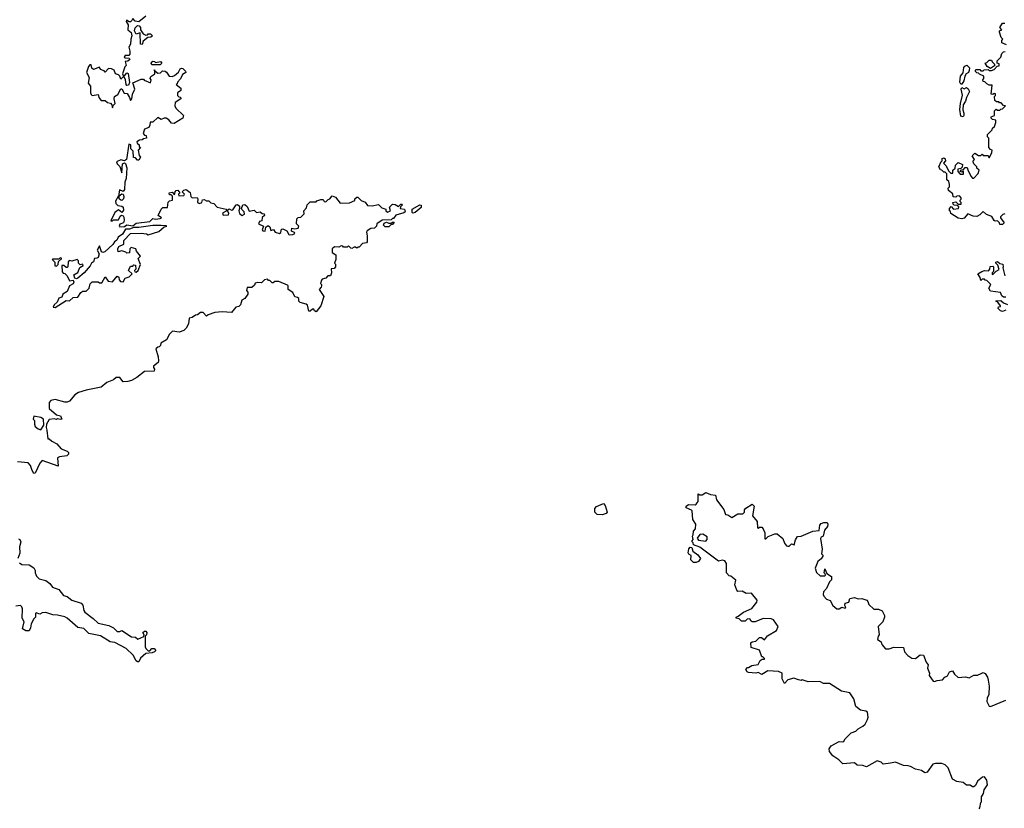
# Model space of a CAD drawing. Extents: x 2494118 to 2687960, y 757339 to 915227.
# Tile 73 of 256: x 2561386 to 2569651, y 866549 to 873169. Entities that reach past the tile are written whole.
import ezdxf

# ---------------------------------------------------------------- set-up
doc = ezdxf.new("R2010")
doc.units = 0

msp = doc.modelspace()

# ---------------------------------------------------------------- linework, layer by layer
at = {"layer": '0CON20XD'}
for points in [[(2562445, 873200), (2562387.5, 873152.5), (2562355, 873157.5), (2562335, 873180), (2562328, 873162), (2562315, 873152.5), (2562305, 873152.5), (2562283.9, 873166.1), (2562280, 873155), (2562297.5, 873125), (2562293.3, 873085), (2562321.4, 873061.4), (2562327.5, 873035), (2562318.8, 873005), (2562316.7, 872965), (2562301.2, 872938.8), (2562310.6, 872905), (2562309.5, 872880.5), (2562301.7, 872868.3), (2562272.3, 872867.7), (2562263.3, 872855), (2562268.3, 872848.3), (2562305, 872847.5), (2562310, 872835), (2562295, 872820), (2562273, 872817), (2562280, 872785), (2562267.5, 872772.5), (2562250, 872715), (2562255, 872700), (2562265, 872697.5), (2562285, 872723.3), (2562296.5, 872716.5), (2562307.3, 872642.7), (2562300.3, 872619.7), (2562285, 872618.1), (2562278.9, 872625), (2562274.3, 872664.3), (2562265, 872683.3), (2562255, 872690), (2562235, 872670), (2562226.4, 872696.4), (2562215, 872707.5), (2562190, 872715), (2562180, 872745), (2562157, 872757)], [(2562415, 872960), (2562400, 872965), (2562398.3, 873058.3), (2562365, 873047.5), (2562350, 873075), (2562355, 873100), (2562375, 873120), (2562388.3, 873118.3), (2562400, 873105), (2562400, 873085), (2562421.7, 873051.7), (2562445, 873040), (2562458.3, 873041.7), (2562465, 873050), (2562485, 873050), (2562500, 873035), (2562487, 873023), (2562461.7, 873018.3), (2562421.7, 872988.3), (2562415, 872960)], [(2569668.3, 872958.3), (2569630, 872975), (2569630, 872995), (2569640, 873005), (2569625, 873020), (2569610, 873065), (2569610, 873075), (2569630, 873085), (2569612.5, 873105), (2569635, 873140), (2569655, 873140)], [(2569655, 871540), (2569640, 871535), (2569620, 871515), (2569620, 871505), (2569650, 871465), (2569635, 871450), (2569615, 871450), (2569610, 871465), (2569595, 871480), (2569575, 871477.5), (2569565, 871482.5), (2569546.4, 871516.4), (2569503, 871533), (2569475, 871560), (2569445, 871530), (2569421.7, 871518.3), (2569390.7, 871520.7), (2569345, 871540), (2569315, 871502.5), (2569295, 871497.5), (2569263, 871503), (2569201.7, 871541.7), (2569198.3, 871558.3), (2569190, 871565), (2569190, 871585), (2569205, 871600), (2569225, 871580), (2569266.4, 871583.6), (2569268.3, 871598.3), (2569255, 871610), (2569231.7, 871611.7), (2569221.7, 871621.7), (2569220, 871635), (2569245, 871640), (2569265, 871620), (2569288.3, 871621.7), (2569290, 871635), (2569281.7, 871641.7), (2569280, 871655), (2569288.3, 871661.7), (2569290, 871675), (2569275, 871690), (2569253, 871687), (2569245, 871680), (2569221.7, 871681.7), (2569218.3, 871708.3), (2569182.5, 871735), (2569180, 871755), (2569190, 871765), (2569192.5, 871785), (2569185, 871810), (2569170, 871825), (2569170, 871875), (2569155, 871890), (2569145, 871890), (2569127, 871907), (2569115, 871910), (2569102.5, 871935), (2569121.7, 871978.3), (2569130, 871985), (2569130, 872005), (2569145, 872010), (2569155, 872000), (2569157.5, 871985), (2569140, 871965), (2569163, 871943), (2569181.7, 871901.7), (2569201.7, 871881.7), (2569218.3, 871881.7), (2569220, 871905), (2569238.3, 871921.7), (2569241.7, 871948.3), (2569265, 871970), (2569300, 871955), (2569298.3, 871931.7), (2569285, 871920), (2569260, 871915), (2569260, 871895), (2569281.7, 871871.7), (2569308.3, 871871.7), (2569308.3, 871898.3), (2569295, 871890), (2569280, 871895), (2569291.7, 871908.3), (2569308.3, 871911.7), (2569321.7, 871928.3), (2569338.3, 871928.3), (2569345, 871910), (2569370, 871855), (2569385, 871840), (2569395, 871840), (2569431.7, 871878.3), (2569440, 871905), (2569421.7, 871921.7), (2569420, 871935), (2569395, 871960), (2569390, 871975), (2569390, 871985), (2569400, 871995), (2569382.5, 872025), (2569405, 872050), (2569435, 872030), (2569455, 872030), (2569465, 872040), (2569475, 872030), (2569515, 872030), (2569521.7, 872011.7), (2569528.3, 872011.7), (2569547.5, 872055), (2569550, 872075), (2569535, 872080), (2569520, 872095), (2569520, 872175), (2569510, 872185), (2569510, 872205), (2569550, 872245), (2569551.7, 872258.3), (2569568.3, 872271.7), (2569580, 872305), (2569580, 872325), (2569551.7, 872331.7), (2569541.7, 872341.7), (2569540, 872355), (2569570, 872365), (2569570, 872405), (2569581.7, 872418.3), (2569595, 872410), (2569615, 872410), (2569621.7, 872418.3), (2569635, 872420), (2569660, 872445), (2569645, 872450), (2569625, 872470), (2569611.7, 872471.7), (2569605, 872480), (2569585, 872480), (2569571.7, 872491.7), (2569570, 872525), (2569577, 872533), (2569577, 872547), (2569565, 872550), (2569555, 872540), (2569540, 872545), (2569548.3, 872618.3), (2569525, 872620), (2569505, 872630), (2569488.3, 872648.3), (2569475, 872650), (2569470, 872665), (2569480, 872675), (2569480, 872695), (2569441.7, 872711.7), (2569435, 872720), (2569421.7, 872721.7), (2569410, 872735), (2569410, 872745), (2569415, 872750), (2569445, 872750), (2569455, 872740), (2569475, 872740), (2569483, 872747), (2569515, 872750), (2569523, 872743), (2569545, 872742.5), (2569565, 872750), (2569591.7, 872778.3), (2569608.3, 872781.7), (2569608.3, 872798.3), (2569590, 872805), (2569590, 872825), (2569622.5, 872855), (2569630, 872885), (2569645, 872900), (2569658.3, 872901.7)], [(2562157, 872757), (2562131.7, 872758.3), (2562105, 872730), (2562095, 872740), (2562065, 872750), (2562055, 872770), (2562005, 872750), (2561993, 872763), (2561985, 872790), (2561975, 872790), (2561962.5, 872775), (2561947.5, 872725), (2561970, 872685), (2561960, 872635), (2561981.7, 872611.7), (2561980, 872555), (2561985, 872540), (2561995, 872532.5), (2562045, 872540), (2562050, 872515), (2562070.7, 872490.7), (2562105, 872490), (2562123, 872473), (2562148.3, 872468.3), (2562160, 872455), (2562165, 872430), (2562171.7, 872448.3), (2562187.5, 872465), (2562180, 872505), (2562182.5, 872525), (2562209.3, 872540.7), (2562235, 872590), (2562245, 872590), (2562263.6, 872553.6), (2562288.6, 872548.6), (2562307.1, 872517.1), (2562315, 872490), (2562328.8, 872505), (2562333.8, 872545), (2562352.5, 872585), (2562335, 872640), (2562405, 872670), (2562425, 872670), (2562431.7, 872661.7), (2562485, 872640), (2562490, 872665), (2562482.5, 872675), (2562488.3, 872691.7), (2562520, 872715), (2562520, 872740), (2562511.7, 872748.3), (2562518.3, 872748.3), (2562520, 872740), (2562545, 872720), (2562568.3, 872721.7), (2562585, 872740), (2562607, 872737), (2562619.3, 872729.3), (2562640, 872695), (2562665, 872692.5), (2562685, 872700), (2562720, 872730), (2562733.6, 872756.4), (2562745, 872762.5), (2562755, 872760), (2562778.3, 872738.3), (2562780, 872725), (2562751.7, 872708.3), (2562737, 872673), (2562710, 872645), (2562708.3, 872631.7), (2562700, 872625), (2562740, 872595), (2562740, 872575), (2562710, 872555), (2562711.7, 872531.7), (2562721.7, 872521.7), (2562735, 872520), (2562740, 872505), (2562690, 872475), (2562687.5, 872445), (2562697, 872427), (2562762.5, 872365), (2562756.7, 872343.3), (2562681.7, 872298.3), (2562660, 872300), (2562639.3, 872329.3), (2562615, 872342.5), (2562598.3, 872341.7), (2562575, 872330), (2562545, 872347.5), (2562505, 872310), (2562481.7, 872308.3), (2562480, 872285), (2562470, 872265), (2562435, 872250), (2562422.5, 872215), (2562435, 872200), (2562448.3, 872198.3), (2562450, 872175), (2562425, 872170), (2562415, 872160), (2562393, 872157), (2562370, 872145), (2562371.7, 872131.7), (2562388.3, 872118.3), (2562390, 872105), (2562400, 872095), (2562380, 872075), (2562388.3, 872028.3), (2562400, 872015), (2562385, 871990), (2562375, 871990), (2562358.3, 872008.3), (2562341.7, 872011.7), (2562340, 872065), (2562320, 872085), (2562318.3, 872118.3), (2562302.5, 872125), (2562283.1, 871996.9), (2562265, 871985.6), (2562235, 871992.5), (2562200, 871975), (2562205, 871960), (2562227, 871937), (2562243, 871883), (2562250.3, 871959.7), (2562265, 871966.7), (2562275, 871961.4), (2562284.7, 871925), (2562280.4, 871835), (2562270, 871805), (2562267.2, 871742.8), (2562255, 871728), (2562225, 871740), (2562217.5, 871705), (2562220, 871690), (2562243.8, 871706.2), (2562255, 871703.3), (2562260, 871685), (2562256.8, 871665), (2562245, 871652), (2562234.2, 871654.2), (2562222.5, 871665), (2562220, 871690), (2562215, 871690), (2562190, 871645), (2562192.5, 871625), (2562209.3, 871609.3), (2562245, 871603.6), (2562255, 871596.5), (2562258.8, 871571.2), (2562245, 871550), (2562215, 871573.3), (2562185, 871550), (2562151.7, 871481.7), (2562165, 871480), (2562175, 871490), (2562215, 871490), (2562228.8, 871521.2), (2562241.4, 871528.6), (2562255, 871523.3), (2562261.6, 871511.6), (2562263.6, 871486.4), (2562257.3, 871462.7), (2562227, 871453), (2562220, 871435), (2562225, 871430), (2562265, 871434.2), (2562285, 871446.9), (2562335, 871440), (2562365, 871460.9), (2562480, 871475), (2562505, 871500), (2562525, 871493.6), (2562565, 871500), (2562577.5, 871505), (2562550, 871525), (2562575, 871580), (2562588.3, 871591.7), (2562628.3, 871591.7), (2562633, 871637), (2562645, 871650), (2562670, 871655), (2562668.3, 871688.3), (2562658.3, 871698.3), (2562645, 871700), (2562640, 871715), (2562665, 871720), (2562685, 871700), (2562690, 871725), (2562700, 871735), (2562715, 871737.5), (2562730, 871715), (2562720, 871705), (2562721.7, 871691.7), (2562765, 871692.5), (2562770, 871705), (2562750, 871725), (2562763, 871737), (2562785, 871742.5), (2562818.3, 871718.3), (2562823.8, 871683.8), (2562833.9, 871673.9), (2562876.7, 871676.7), (2562882.5, 871665), (2562880, 871635), (2562895, 871627.5), (2562916.4, 871633.6), (2562921.7, 871658.3), (2562935, 871660), (2562955, 871650), (2562975, 871650), (2562991.7, 871631.7), (2563017, 871627), (2563042.5, 871595), (2563118.8, 871578.8), (2563123.3, 871575), (2563119.5, 871560.5), (2563087.5, 871545), (2563095, 871527.5), (2563140, 871530), (2563142.5, 871545), (2563130, 871565), (2563136.7, 871575), (2563145, 871581.2), (2563165, 871571.2), (2563175, 871574.2), (2563204.3, 871615.7), (2563215, 871618.8), (2563230, 871605), (2563232.5, 871585), (2563226, 871565), (2563231.8, 871541.8), (2563255, 871526), (2563273.3, 871536.7), (2563271.2, 871555), (2563250, 871575), (2563247.5, 871585), (2563260, 871615), (2563277, 871617), (2563295, 871600), (2563313, 871563), (2563355, 871570), (2563375, 871550), (2563405, 871557.5), (2563421.7, 871541.7), (2563438.3, 871538.3), (2563440, 871525), (2563422.5, 871507.5), (2563418.3, 871481.7), (2563400, 871475), (2563390, 871455), (2563432.5, 871435), (2563422.5, 871405), (2563427, 871397), (2563447.5, 871395), (2563453, 871427), (2563465, 871437.5), (2563475, 871437.5), (2563485, 871430), (2563495, 871400), (2563517.5, 871407.5), (2563530, 871385), (2563565.8, 871374.2), (2563577, 871383), (2563585, 871410), (2563595, 871412.5), (2563628, 871398), (2563645, 871366.7), (2563655, 871362.5), (2563680, 871365), (2563696.7, 871375), (2563693, 871383), (2563667.5, 871395), (2563671.7, 871418.3), (2563695, 871412.5), (2563725, 871420), (2563730, 871435), (2563710, 871455), (2563713, 871497), (2563725, 871510), (2563745, 871512.5), (2563775, 871540), (2563772.5, 871565), (2563795, 871590), (2563800, 871615), (2563825, 871640), (2563875, 871640), (2563881.7, 871648.3), (2563915, 871660), (2563935, 871660), (2563941.7, 871641.7), (2563955, 871640), (2563975, 871660), (2563990, 871665), (2564008.3, 871691.7), (2564038.3, 871678.3), (2564075, 871630), (2564155, 871632.5), (2564198.3, 871651.7), (2564200, 871665), (2564215, 871680), (2564225, 871680), (2564251.7, 871651.7), (2564286.4, 871636.4), (2564305, 871610), (2564345, 871607.5), (2564397, 871617), (2564425, 871590), (2564458.3, 871578.3), (2564460, 871565), (2564475, 871553.8), (2564497.5, 871565), (2564490, 871595), (2564515, 871620), (2564537, 871617), (2564565, 871600), (2564585, 871620), (2564595, 871620), (2564600, 871615), (2564581.7, 871598.3), (2564580, 871585), (2564615, 871580), (2564622.5, 871555), (2564611.2, 871548.8), (2564542.9, 871527.1), (2564525, 871500), (2564515, 871500), (2564505, 871490), (2564430, 871485), (2564383.6, 871456.4), (2564380, 871435), (2564365, 871420), (2564333, 871417), (2564303.6, 871396.4), (2564297.5, 871385), (2564302.5, 871355), (2564302.5, 871305), (2564297.5, 871295), (2564265, 871290), (2564235, 871260), (2564225, 871260), (2564215, 871250), (2564205, 871260), (2564195, 871260), (2564175, 871247.5), (2564165, 871250), (2564145, 871270), (2564135, 871260), (2564105, 871260), (2564098.3, 871268.3), (2564085, 871270), (2564065, 871260), (2564028.3, 871261.7), (2564010, 871245), (2564010, 871215), (2564040, 871195), (2564040, 871155), (2564030, 871125), (2564037, 871117), (2564037.5, 871095), (2564025, 871080), (2564001.7, 871078.3), (2564002.5, 871045), (2563995, 871020), (2563971.7, 871018.3), (2563955, 871000), (2563925, 870990), (2563918.3, 870981.7), (2563910, 870955), (2563920, 870945), (2563920, 870935), (2563917, 870923), (2563900, 870905), (2563940, 870845), (2563915, 870767.5), (2563875, 870717.5), (2563860, 870725), (2563855, 870740), (2563845, 870740), (2563825, 870722.5), (2563813.6, 870723.6), (2563803, 870773), (2563791.7, 870781.7), (2563740, 870795), (2563730, 870805), (2563728.3, 870828.3), (2563717.5, 870837.5), (2563695, 870842.5), (2563680, 870880), (2563640, 870905), (2563640, 870935), (2563635, 870940), (2563561.7, 870971.7), (2563528.3, 870971.7), (2563515, 870960), (2563505, 870960), (2563485, 870980), (2563475, 870980), (2563465, 870990), (2563440, 870985), (2563415, 870960), (2563385, 870962.5), (2563363, 870957), (2563358.3, 870941.7), (2563335, 870920), (2563295, 870920), (2563290, 870895), (2563301.7, 870881.7), (2563300, 870865), (2563275, 870830), (2563250, 870815), (2563240, 870775), (2563227, 870763), (2563200, 870755), (2563165, 870710), (2563085, 870717.5), (2563025, 870710), (2562968.3, 870691.7), (2562955, 870680), (2562925, 870712.5), (2562905, 870712.5), (2562878.3, 870691.7), (2562861.7, 870688.3), (2562835, 870670), (2562810, 870665), (2562802.5, 870615), (2562785, 870580), (2562765, 870560), (2562725, 870547.5), (2562670, 870555), (2562645, 870530), (2562619.3, 870480.7), (2562570, 870455), (2562567, 870433), (2562558.3, 870421.7), (2562545, 870420), (2562530, 870405), (2562549.3, 870339.3), (2562552.5, 870305), (2562548.3, 870291.7), (2562508.3, 870261.7), (2562508.3, 870248.3), (2562517.5, 870235), (2562515, 870220), (2562433, 870217), (2562370, 870165), (2562325, 870140), (2562295, 870132.5), (2562255, 870130), (2562227, 870167), (2562195, 870166.7), (2562173.6, 870146.4), (2562116.4, 870123.6), (2562070, 870085), (2561945, 870060), (2561880.5, 870039.5), (2561850.5, 870019.5), (2561805, 869967.5), (2561785, 869957.5), (2561765, 869957.5), (2561685, 869980), (2561646.4, 869973.6), (2561633.3, 869955), (2561633.8, 869905), (2561695, 869852.5), (2561727.5, 869845), (2561740, 869815), (2561725, 869812.5), (2561705, 869820), (2561695, 869812.5), (2561675, 869817.5), (2561635, 869812.5), (2561610, 869775), (2561607.5, 869745), (2561613.6, 869723.6)], [(2562565, 872790), (2562495, 872790), (2562490, 872805), (2562505, 872820), (2562518.3, 872818.3), (2562525, 872810), (2562567.5, 872817.5), (2562580, 872805), (2562565, 872790)], [(2569295, 872627.5), (2569285, 872627.5), (2569276.7, 872645), (2569283.3, 872695), (2569307, 872723), (2569311.2, 872768.8), (2569320, 872780), (2569337, 872787), (2569360, 872765), (2569357, 872743), (2569350, 872725), (2569330, 872715), (2569320, 872695), (2569312.5, 872655), (2569295, 872627.5)], [(2569535, 872760), (2569507, 872777), (2569490, 872805), (2569505, 872810), (2569525, 872830), (2569545, 872830), (2569550, 872815), (2569570, 872795), (2569568.3, 872781.7), (2569535, 872760)], [(2569305, 872352.5), (2569285, 872360), (2569277.5, 872415), (2569282.5, 872465), (2569300, 872535), (2569290, 872585), (2569295, 872600), (2569315, 872590), (2569335, 872600), (2569348.3, 872588.3), (2569360, 872565), (2569332.5, 872515), (2569326.7, 872485), (2569306.7, 872455), (2569302.5, 872412.5), (2569312.5, 872385), (2569312.5, 872365), (2569305, 872352.5)], [(2564686.2, 871546.2), (2564680.8, 871550.8), (2564682.1, 871577.9), (2564745, 871616), (2564755, 871613.3), (2564757.5, 871592.5), (2564705, 871550), (2564686.2, 871546.2)], [(2564485, 871430), (2564455, 871430), (2564440, 871445), (2564445, 871460), (2564465, 871470), (2564485, 871460), (2564505, 871460), (2564515, 871470), (2564528.3, 871468.3), (2564515, 871450), (2564501.7, 871448.3), (2564485, 871430)], [(2561685, 870753.8), (2561775, 870812.5), (2561805, 870810), (2561835, 870837.5), (2561875, 870840), (2561900, 870880), (2561915, 870890), (2561945, 870890), (2561970, 870915), (2561978.3, 870951.7), (2561995, 870970), (2562045, 870970), (2562055, 870960), (2562075, 870960), (2562105, 871010), (2562130, 870975), (2562165, 870967.5), (2562205, 871017.5), (2562218.3, 871008.3), (2562220, 870985), (2562231.7, 870971.7), (2562255, 870970), (2562270.7, 870999.3), (2562305, 871010), (2562330, 871035), (2562300, 871065), (2562315, 871100), (2562335, 871100), (2562345, 871110), (2562358.3, 871108.3), (2562360, 871075), (2562350, 871065), (2562351.7, 871051.7), (2562365, 871050), (2562380, 871065), (2562400, 871115), (2562380, 871165), (2562400, 871185), (2562367.5, 871225), (2562360, 871245), (2562323, 871257), (2562310, 871245), (2562308.3, 871211.7), (2562285, 871210), (2562278.3, 871218.3), (2562245, 871230), (2562211.7, 871221.7), (2562210, 871245), (2562217.5, 871265), (2562260, 871285), (2562260, 871315), (2562315, 871373.8), (2562405, 871375.8), (2562451.7, 871371.7), (2562465, 871362.5), (2562555, 871392.5), (2562599.3, 871430.7), (2562620, 871435), (2562615, 871440), (2562575, 871442.5), (2562505, 871441.5), (2562385, 871423.6), (2562345, 871424.3), (2562308.8, 871411.2), (2562285, 871410.5), (2562275, 871410.8), (2562250, 871370), (2562214, 871345), (2562202, 871318), (2562182.5, 871305), (2562167.3, 871282.7), (2562100.3, 871219.7), (2562085, 871216.2), (2562071.8, 871221.8), (2562055, 871270), (2562037.5, 871235), (2562054.4, 871205), (2562045.9, 871174.1), (2562035, 871166.2), (2562015, 871164), (2562004.7, 871135.3), (2561990, 871125), (2561978.4, 871101.6), (2561926.6, 871043.4), (2561875, 870998.1), (2561863.2, 870993.2), (2561848.3, 870998.3), (2561841.7, 871028.3), (2561875, 871048), (2561891.2, 871088.8), (2561920, 871105), (2561915, 871117.5), (2561895, 871110), (2561880, 871125), (2561880, 871145), (2561870, 871155), (2561825, 871143.3), (2561801.7, 871148.3), (2561792.5, 871137.5), (2561790, 871095), (2561785, 871090), (2561775, 871090), (2561757, 871107), (2561740, 871105), (2561741.7, 871051.7), (2561751.7, 871041.7), (2561765, 871040), (2561785, 871020), (2561805, 870977.5), (2561835, 870982.5), (2561841.1, 870965), (2561835, 870952.5), (2561805.6, 870934.4), (2561783.8, 870886.2), (2561747.5, 870865), (2561739.2, 870840.8), (2561715, 870830.6), (2561702.1, 870797.9), (2561676, 870775), (2561667.5, 870755), (2561685, 870753.8)], [(2561695, 871100), (2561710, 871115), (2561711.7, 871138.3), (2561738.3, 871161.7), (2561738.3, 871168.3), (2561725, 871170), (2561715, 871160), (2561665, 871160), (2561660, 871155), (2561680, 871135), (2561681.7, 871101.7), (2561695, 871100)], [(2569665, 870840), (2569645, 870840), (2569630.7, 870850.7), (2569618.3, 870878.3), (2569535, 870890), (2569522.5, 870915), (2569537.5, 870945), (2569535, 870950), (2569505, 870980), (2569491.7, 870981.7), (2569485, 870990), (2569465, 870990), (2569455, 870980), (2569450, 871005), (2569430, 871035), (2569463.6, 871056.4), (2569485, 871062.5), (2569518.3, 871061.7), (2569530, 871075), (2569531.7, 871098.3), (2569555, 871100), (2569560, 871095), (2569560, 871055), (2569550, 871045), (2569550, 871030), (2569558.3, 871031.7), (2569581.7, 871058.3), (2569607, 871073), (2569598.3, 871108.3), (2569580, 871125), (2569580, 871135), (2569595, 871140), (2569612.5, 871122.5), (2569638.3, 871118.3), (2569642.5, 871095), (2569637.5, 871085), (2569655, 871020)], [(2569665, 870730), (2569635, 870720), (2569620, 870725), (2569600, 870745), (2569601.7, 870758.3), (2569618.3, 870761.7), (2569618.3, 870768.3), (2569598.3, 870798.3), (2569580, 870805), (2569585, 870810), (2569621.7, 870811.7), (2569643.3, 870793.3), (2569678.3, 870778.3)], [(2561565, 869727.5), (2561590, 869765), (2561586.1, 869816.1), (2561565, 869830), (2561505, 869840), (2561500, 869815), (2561510, 869805), (2561510, 869775), (2561517.5, 869755), (2561540, 869735), (2561565, 869727.5)], [(2561613.6, 869723.6), (2561621.7, 869651.7), (2561635, 869650), (2561655, 869630), (2561698.3, 869608.3), (2561735, 869567.5), (2561785.9, 869545.9), (2561796.7, 869535), (2561797, 869523), (2561783.3, 869506.7), (2561720.7, 869499.3), (2561705, 869490), (2561708.3, 869421.7), (2561575, 869467.5), (2561555, 869447.5), (2561516.1, 869363.9), (2561505, 869360), (2561490, 869385), (2561477, 869427), (2561458.3, 869448.3), (2561368.3, 869458.3)], [(2567030, 869045), (2567025, 869052.5), (2566981.7, 869071.7), (2566980, 869085), (2567000.7, 869099.3), (2567055, 869097.5), (2567065, 869102.5), (2567082.5, 869125), (2567081.7, 869188.3), (2567095, 869180), (2567115, 869180), (2567145, 869200), (2567185, 869182.5), (2567228.3, 869178.3), (2567235, 869140), (2567297, 869057), (2567310, 869015), (2567331.7, 869011.7), (2567365, 868990), (2567415, 869020), (2567455, 869020), (2567470, 869035), (2567470, 869055), (2567480.7, 869069.3), (2567535, 869102.5), (2567552.5, 869085), (2567537.5, 869005), (2567577, 868957), (2567580, 868905), (2567585, 868900), (2567595, 868910), (2567615, 868910), (2567626.1, 868896.1), (2567641.7, 868861.7), (2567641.7, 868811.7), (2567648.3, 868811.7), (2567668.3, 868831.7), (2567725, 868852.5), (2567745, 868852.5), (2567792.5, 868815), (2567807.5, 868775), (2567823.6, 868753.6), (2567835, 868750), (2567845, 868750), (2567865, 868770), (2567888.3, 868761.7), (2567898.3, 868801.7), (2567915, 868830), (2567945, 868832.5), (2568043.6, 868876.4), (2568097.5, 868882.5), (2568103.8, 868925), (2568115, 868940), (2568135, 868948.8), (2568165, 868947.5), (2568170, 868935), (2568166.7, 868915), (2568142.5, 868885), (2568130, 868835), (2568113.6, 868826.4), (2568107.5, 868815), (2568121.2, 868725), (2568117.5, 868685), (2568127.5, 868675), (2568127.5, 868665), (2568115, 868642.5), (2568085, 868620), (2568062.5, 868565), (2568075, 868530), (2568105, 868500), (2568145, 868500), (2568150, 868505), (2568148.3, 868518.3), (2568140, 868525), (2568145, 868560), (2568161.7, 868521.7), (2568200, 868495), (2568201.7, 868468.3), (2568185, 868450), (2568160, 868395), (2568133, 868367), (2568130, 868345), (2568135, 868330), (2568160, 868305), (2568190, 868295), (2568210.7, 868250.7), (2568245, 868222.5), (2568265, 868222.5), (2568287, 868237), (2568315, 868230), (2568320, 868235), (2568312.5, 868252.5), (2568315, 868270), (2568345, 868280), (2568355, 868310), (2568395, 868317.5), (2568425, 868307.5), (2568455, 868310), (2568495.9, 868295.9), (2568506.1, 868286.1), (2568515, 868260), (2568555, 868220), (2568595, 868220), (2568626.4, 868206.4), (2568646.4, 868166.4), (2568646.2, 868155), (2568632.5, 868115), (2568592.5, 868075), (2568600, 868005), (2568592.5, 867995), (2568587.5, 867965), (2568616.4, 867946.4), (2568623, 867923), (2568655, 867887.5), (2568685, 867887.5), (2568725, 867903.3), (2568805, 867900), (2568813.6, 867863.6), (2568840.7, 867830.7), (2568875, 867810), (2568905, 867807.5), (2568943.6, 867836.4), (2568973.6, 867833.6), (2568996.4, 867776.4), (2569012.5, 867755), (2569007.5, 867725), (2569022.5, 867685), (2569020, 867665), (2569055, 867617.5), (2569065, 867613.3), (2569087, 867623), (2569132.5, 867627.5), (2569150.7, 867649.3), (2569175, 867662.5), (2569192.5, 867695), (2569215, 867702.5), (2569232.5, 867675), (2569265, 867647.5), (2569325, 867653.3), (2569356.4, 867643.6), (2569395, 867667.5), (2569425, 867666.7), (2569458.3, 867681.7), (2569475, 867690), (2569490, 867680), (2569509.5, 867649.5), (2569516.2, 867625), (2569523.6, 867573.6), (2569522.5, 867505), (2569508, 867475), (2569504, 867445), (2569525, 867406.7), (2569535, 867404), (2569665, 867458)], [(2566275, 869012.5), (2566232.5, 869015), (2566213.8, 869035), (2566214, 869065), (2566227.7, 869082.3), (2566286.7, 869106.7), (2566301.7, 869091.7), (2566317.5, 869035), (2566310, 869025), (2566275, 869012.5)], [(2569440, 866545), (2569447, 866553), (2569453, 866597), (2569460, 866605), (2569460, 866645), (2569477, 866673), (2569482.5, 866705), (2569510, 866745), (2569503.3, 866785), (2569485, 866813.3), (2569469.3, 866810.7), (2569425, 866777.5), (2569409.3, 866740.7), (2569395, 866730), (2569385, 866730), (2569365, 866742.5), (2569335, 866743.3), (2569305, 866766.7), (2569253.6, 866773.6), (2569215, 866792.5), (2569178.7, 866888.7), (2569155, 866913.8), (2569125.7, 866925.7), (2569075, 866926), (2569050.8, 866919.2), (2569005, 866853.3), (2568985, 866846.7), (2568955, 866866.7), (2568905, 866877.5), (2568865, 866900), (2568843, 866907), (2568805, 866907.5), (2568737, 866937), (2568695, 866927.5), (2568635, 866920), (2568617, 866937), (2568585, 866947.5), (2568495, 866897.5), (2568465, 866907.5), (2568415, 866912.5), (2568395, 866930), (2568295, 866922.5), (2568262.5, 866955), (2568210.7, 866990.7), (2568183.3, 867025), (2568180.7, 867049.3), (2568197.5, 867075), (2568265, 867110), (2568295, 867107.5), (2568305, 867112.5), (2568315, 867132.5), (2568365, 867182.5), (2568405, 867197.5), (2568425, 867217.5), (2568465, 867237.5), (2568482.5, 867255), (2568502.5, 867295), (2568507.5, 867315), (2568502.5, 867355), (2568490, 867365), (2568444, 867374), (2568405, 867402.5), (2568389.5, 867469.5), (2568355, 867518.8), (2568285, 867533.8), (2568185, 867597.5), (2568133, 867597), (2568103, 867613), (2568005, 867610), (2567955, 867627.5), (2567945, 867622.5), (2567925, 867627.5), (2567885, 867642.5), (2567833.3, 867626.7), (2567805, 867597.5), (2567787.5, 867635), (2567787.5, 867685), (2567755, 867697.5), (2567667, 867703), (2567615, 867672.5), (2567585, 867690), (2567565, 867682.5), (2567505, 867690), (2567492.5, 867695), (2567482.5, 867715), (2567495, 867730), (2567505, 867730), (2567530.7, 867749.3), (2567585, 867757.5), (2567600.7, 867789.3), (2567618.3, 867801.7), (2567635, 867800), (2567640, 867805), (2567625, 867820), (2567615, 867820), (2567596.4, 867876.4), (2567525, 867900), (2567523, 867937), (2567535, 867947.5), (2567565, 867953.3), (2567595, 867982.5), (2567611.7, 867981.7), (2567637, 867963), (2567663.6, 867996.4), (2567739.3, 868040.7), (2567752.5, 868075), (2567715, 868130), (2567695, 868140), (2567628.3, 868141.7), (2567560, 868115), (2567535, 868113.3), (2567525, 868120), (2567515, 868140), (2567493, 868137), (2567475, 868120), (2567445, 868120), (2567425, 868140), (2567400, 868145), (2567400, 868155), (2567418.3, 868161.7), (2567463, 868197), (2567533, 868227), (2567575, 868280), (2567577, 868297), (2567530, 868355), (2567485, 868352.5), (2567451.7, 868371.7), (2567415, 868370), (2567405, 868380), (2567390, 868425), (2567397.5, 868465), (2567357, 868497), (2567341.7, 868501.7), (2567320, 868525), (2567320, 868605), (2567305, 868627.5), (2567285, 868632.5), (2567253, 868623), (2567095, 868742.5), (2567041.7, 868761.7), (2567038.3, 868778.3), (2567030, 868785), (2567030, 868795), (2567040, 868805), (2567032.5, 868835), (2567040, 868845), (2567043, 868877), (2567060, 868895), (2567062.5, 868935), (2567036.2, 868975), (2567030, 869045)], [(2567145, 868792.5), (2567157.5, 868805), (2567157, 868827), (2567121.7, 868851.7), (2567095, 868847.5), (2567073, 868817), (2567085, 868800), (2567145, 868792.5)], [(2561375, 868810), (2561386.4, 868806.4), (2561396.2, 868785), (2561386, 868745), (2561388.8, 868691.2), (2561370.8, 868645)], [(2567041.7, 868611.7), (2567020, 868635), (2567021.7, 868671.7), (2567003.6, 868683.6), (2566997.5, 868695), (2567003, 868727), (2567015, 868740), (2567028.3, 868738.3), (2567037, 868707), (2567078.3, 868678.3), (2567100, 868645), (2567085, 868620), (2567065, 868612.5), (2567041.7, 868611.7)], [(2561385, 868610), (2561405, 868596.7), (2561465, 868592.5), (2561505, 868567.5), (2561517.5, 868545), (2561517.5, 868525), (2561528.3, 868498.3), (2561550, 868475), (2561605, 868462), (2561640, 868435), (2561662.5, 868405), (2561715, 868386.7), (2561755, 868336.7), (2561786.1, 868326.1), (2561825, 868296.7), (2561902.5, 868272.5), (2561917.5, 868255), (2561925, 868210), (2561933.8, 868195), (2562003.9, 868143.9), (2562045, 868103.3), (2562135, 868083.8), (2562173.6, 868063.6), (2562205, 868033.3), (2562226.4, 868033.6), (2562245, 868042.5), (2562325, 867990), (2562357, 867987), (2562378.3, 867968.3), (2562428.3, 867991.7), (2562430, 868005), (2562420, 868025), (2562433, 868037), (2562445, 868037.5), (2562452.5, 868025), (2562450, 868005), (2562440, 867995), (2562440, 867905), (2562445, 867890), (2562465, 867870), (2562478.3, 867871.7), (2562495, 867890), (2562515, 867890), (2562530, 867875), (2562518.3, 867861.7), (2562497, 867853), (2562445, 867847.5), (2562400.7, 867809.3), (2562385, 867780), (2562375, 867780), (2562365, 867787.5), (2562337.5, 867835), (2562280.7, 867890.7), (2562185, 867940), (2562145, 867946.2), (2562065, 867996), (2561967.3, 868017.3), (2561925, 868058.8), (2561875, 868066.7), (2561785, 868146.2), (2561765, 868156.2), (2561705, 868171.2), (2561665, 868172.5), (2561605, 868192.5), (2561575, 868190), (2561555, 868180), (2561525, 868190), (2561520, 868185), (2561520, 868155), (2561505, 868140), (2561483, 868097), (2561477.5, 868065), (2561465, 868040), (2561438.3, 868038.3), (2561410, 868055), (2561422.5, 868115), (2561406.7, 868145), (2561410, 868225), (2561405, 868240), (2561391.7, 868251.7), (2561355, 868247.5)]]:
    msp.add_lwpolyline(points, dxfattribs=at)

doc.saveas('drawing.dxf')
